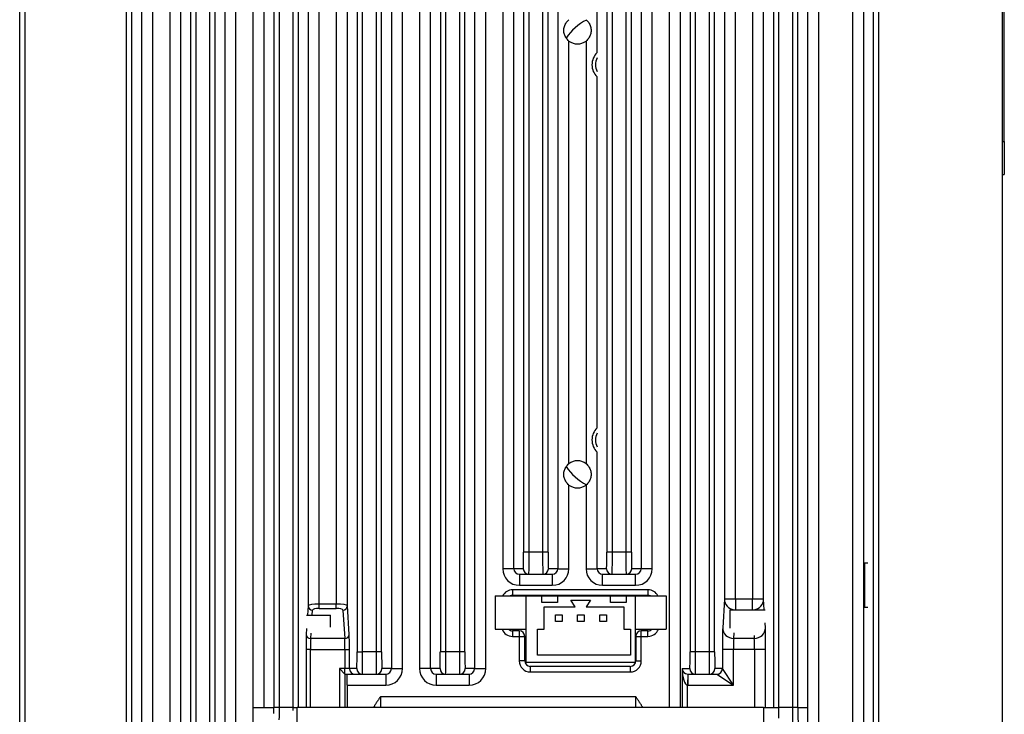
# Model space of a CAD drawing. Extents: x 12123 to 12493, y -1513 to -1171.
# Tile 32 of 33: x 12404 to 12493, y -1361 to -1298. Entities that reach past the tile are written whole.
import ezdxf

# ---------------------------------------------------------------- set-up
doc = ezdxf.new("R2010")
doc.units = 0
doc.layers.add('2', color=2, linetype='CONTINUOUS')

msp = doc.modelspace()

# ---------------------------------------------------------------- linework, layer by layer
at = {"layer": '2', "color": 7}
for p, q in [((12404.129, -1377.46), (12404.129, -1227.46)), ((12404.624, -1377.46), (12404.624, -1227.46)), ((12413.735, -1227.46), (12413.735, -1377.46)), ((12414.235, -1377.46), (12414.235, -1227.46)), ((12419.523, -1227.46), (12419.523, -1380.46)), ((12420.023, -1380.46), (12420.023, -1227.46)), ((12421.235, -1227.46), (12421.235, -1380.46)), ((12421.735, -1380.46), (12421.735, -1227.46)), ((12481.023, -1235.96), (12481.023, -1376.96)), ((12481.523, -1376.96), (12481.523, -1235.96)), ((12492.629, -1236.46), (12492.629, -1376.46)), ((12427.023, -1240.46), (12427.023, -1360.46)), ((12427.523, -1360.46), (12427.523, -1240.46)), ((12428.735, -1240.46), (12428.735, -1360.46)), ((12429.235, -1360.46), (12429.235, -1240.46)), ((12434.523, -1240.46), (12434.523, -1355.46)), ((12435.023, -1355.46), (12435.023, -1240.46)), ((12436.235, -1240.46), (12436.235, -1355.46)), ((12436.735, -1355.46), (12436.735, -1240.46)), ((12442.023, -1240.46), (12442.023, -1355.46)), ((12442.523, -1355.46), (12442.523, -1240.46)), ((12443.735, -1240.46), (12443.735, -1355.46)), ((12444.235, -1355.46), (12444.235, -1240.46)), ((12449.523, -1240.46), (12449.523, -1346.46)), ((12450.023, -1346.46), (12450.023, -1240.46)), ((12451.235, -1240.46), (12451.235, -1346.46)), ((12451.735, -1346.46), (12451.735, -1240.46)), ((12457.023, -1240.46), (12457.023, -1346.46)), ((12457.523, -1346.46), (12457.523, -1240.46)), ((12458.735, -1240.46), (12458.735, -1346.46)), ((12459.235, -1346.46), (12459.235, -1240.46)), ((12464.523, -1240.46), (12464.523, -1355.46)), ((12465.023, -1355.46), (12465.023, -1240.46)), ((12466.235, -1240.46), (12466.235, -1355.46)), ((12466.735, -1355.46), (12466.735, -1240.46)), ((12472.023, -1240.46), (12472.023, -1360.46)), ((12472.523, -1360.46), (12472.523, -1240.46)), ((12473.735, -1240.46), (12473.735, -1360.46)), ((12474.235, -1360.46), (12474.235, -1240.46)), ((12492.829, -1309.46), (12492.829, -1295.46)), ((12415.112, -1297.248), (12415.112, -1381.96)), ((12416.112, -1381.96), (12416.112, -1297.248)), ((12417.646, -1297.248), (12417.646, -1381.96)), ((12418.646, -1381.96), (12418.646, -1297.248)), ((12422.612, -1297.248), (12422.612, -1374.304)), ((12423.612, -1374.694), (12423.612, -1297.248)), ((12425.146, -1297.248), (12425.146, -1360.46)), ((12426.146, -1360.46), (12426.146, -1297.248)), ((12430.112, -1297.248), (12430.112, -1351.308)), ((12431.112, -1351.152), (12431.112, -1297.248)), ((12432.646, -1297.248), (12432.646, -1351.152)), ((12433.646, -1351.308), (12433.646, -1297.248)), ((12437.612, -1297.248), (12437.612, -1356.96)), ((12438.612, -1356.96), (12438.612, -1297.248)), ((12440.146, -1297.248), (12440.146, -1356.96)), ((12441.146, -1356.96), (12441.146, -1297.248)), ((12445.112, -1297.248), (12445.112, -1356.96)), ((12446.112, -1356.96), (12446.112, -1297.248)), ((12447.646, -1297.248), (12447.646, -1347.96)), ((12448.646, -1347.96), (12448.646, -1297.248)), ((12452.612, -1297.248), (12452.612, -1347.96)), ((12456.146, -1301.472), (12456.146, -1297.248)), ((12460.112, -1297.248), (12460.112, -1347.96)), ((12461.112, -1347.96), (12461.112, -1297.248)), ((12462.646, -1297.248), (12462.646, -1360.46)), ((12463.646, -1360.46), (12463.646, -1297.248)), ((12467.612, -1297.248), (12467.612, -1350.709)), ((12468.612, -1350.709), (12468.612, -1297.248)), ((12470.146, -1297.248), (12470.146, -1350.709)), ((12471.146, -1350.709), (12471.146, -1297.248)), ((12475.112, -1297.248), (12475.112, -1360.46)), ((12476.112, -1361.96), (12476.112, -1297.248)), ((12479.146, -1297.248), (12479.146, -1368.614)), ((12480.146, -1297.248), (12480.146, -1368.691)), ((12453.612, -1338.499), (12453.612, -1300.42)), ((12455.146, -1300.42), (12455.146, -1338.499)), ((12456.146, -1335.272), (12456.146, -1303.647)), ((12492.629, -1309.46), (12492.829, -1309.46)), ((12492.829, -1309.46), (12492.829, -1312.46)), ((12492.629, -1312.46), (12492.829, -1312.46)), ((12456.146, -1347.96), (12456.146, -1337.447)), ((12453.612, -1347.96), (12453.612, -1340.42)), ((12455.146, -1340.42), (12455.146, -1347.96)), ((12450.023, -1346.46), (12449.523, -1346.46)), ((12451.235, -1346.46), (12450.023, -1346.46)), ((12451.735, -1346.46), (12451.235, -1346.46)), ((12457.523, -1346.46), (12457.023, -1346.46)), ((12458.735, -1346.46), (12457.523, -1346.46)), ((12459.235, -1346.46), (12458.735, -1346.46)), ((12448.646, -1347.96), (12447.646, -1347.96)), ((12449.496, -1347.96), (12448.646, -1347.96)), ((12452.612, -1347.96), (12451.761, -1347.96)), ((12452.612, -1347.96), (12453.612, -1347.96)), ((12455.146, -1347.96), (12456.146, -1347.96)), ((12456.996, -1347.96), (12456.146, -1347.96)), ((12460.112, -1347.96), (12459.261, -1347.96)), ((12461.112, -1347.96), (12460.112, -1347.96)), ((12480.229, -1347.46), (12480.229, -1351.46)), ((12480.542, -1347.46), (12480.229, -1347.46)), ((12449.146, -1348.46), (12449.146, -1349.46)), ((12449.146, -1348.46), (12449.996, -1348.46)), ((12449.996, -1348.46), (12451.261, -1348.46)), ((12451.261, -1348.46), (12452.111, -1348.46)), ((12452.111, -1348.46), (12452.111, -1349.46)), ((12456.646, -1349.46), (12456.646, -1348.46)), ((12456.646, -1348.46), (12457.496, -1348.46)), ((12457.496, -1348.46), (12458.761, -1348.46)), ((12458.761, -1348.46), (12459.611, -1348.46)), ((12459.611, -1349.46), (12459.611, -1348.46)), ((12460.729, -1349.86), (12448.529, -1349.86)), ((12448.529, -1349.86), (12448.529, -1350.36)), ((12449.146, -1349.46), (12452.111, -1349.46)), ((12456.646, -1349.46), (12459.611, -1349.46)), ((12460.729, -1349.86), (12460.729, -1350.36)), ((12446.965, -1350.411), (12446.965, -1353.411)), ((12446.965, -1350.411), (12449.765, -1350.411)), ((12448.529, -1350.36), (12460.729, -1350.36)), ((12449.765, -1350.411), (12451.165, -1350.411)), ((12449.765, -1356.411), (12449.765, -1350.411)), ((12451.165, -1351.011), (12451.165, -1350.411)), ((12451.165, -1350.411), (12452.565, -1350.411)), ((12452.565, -1350.411), (12452.565, -1351.011)), ((12452.565, -1350.411), (12457.365, -1350.411)), ((12454.165, -1351.411), (12453.765, -1350.811)), ((12453.765, -1350.811), (12455.565, -1350.811)), ((12455.565, -1350.811), (12455.165, -1351.411)), ((12457.365, -1351.011), (12457.365, -1350.411)), ((12457.365, -1350.411), (12458.765, -1350.411)), ((12458.765, -1350.411), (12458.765, -1351.011)), ((12458.765, -1350.411), (12459.565, -1350.411)), ((12459.565, -1350.411), (12459.565, -1356.411)), ((12459.565, -1350.411), (12462.365, -1350.411)), ((12462.365, -1350.411), (12462.365, -1353.411)), ((12467.612, -1350.709), (12467.457, -1353.29)), ((12468.612, -1350.709), (12467.612, -1350.709)), ((12470.146, -1350.709), (12468.612, -1350.709)), ((12468.612, -1350.709), (12468.612, -1351.66)), ((12470.146, -1351.66), (12470.146, -1350.709)), ((12471.146, -1350.709), (12470.146, -1350.709)), ((12471.203, -1351.66), (12471.146, -1350.709)), ((12430.112, -1351.308), (12430.056, -1352.16)), ((12430.481, -1352.16), (12430.512, -1351.695)), ((12431.112, -1351.539), (12431.112, -1351.152)), ((12432.646, -1351.152), (12431.112, -1351.152)), ((12431.112, -1351.539), (12432.646, -1351.539)), ((12432.646, -1351.539), (12432.646, -1351.152)), ((12433.246, -1351.695), (12433.415, -1354.262)), ((12433.815, -1353.876), (12433.646, -1351.308)), ((12452.565, -1351.011), (12451.165, -1351.011)), ((12451.365, -1351.411), (12454.165, -1351.411)), ((12451.365, -1353.411), (12451.365, -1351.411)), ((12455.165, -1351.411), (12458.565, -1351.411)), ((12458.765, -1351.011), (12457.365, -1351.011)), ((12458.565, -1351.411), (12458.565, -1353.411)), ((12468.129, -1351.66), (12471.274, -1351.66)), ((12468.129, -1353.333), (12468.129, -1351.66)), ((12480.542, -1351.46), (12480.229, -1351.46)), ((12429.977, -1352.16), (12432.129, -1352.16)), ((12432.129, -1353.238), (12432.129, -1352.16)), ((12452.39, -1352.711), (12452.39, -1352.111)), ((12452.39, -1352.111), (12452.99, -1352.111)), ((12452.99, -1352.111), (12452.99, -1352.711)), ((12454.39, -1352.711), (12454.39, -1352.111)), ((12454.39, -1352.111), (12454.99, -1352.111)), ((12454.99, -1352.111), (12454.99, -1352.711)), ((12456.39, -1352.711), (12456.39, -1352.111)), ((12456.39, -1352.111), (12456.99, -1352.111)), ((12456.99, -1352.111), (12456.99, -1352.711)), ((12429.977, -1353.356), (12429.943, -1353.876)), ((12446.965, -1353.411), (12449.765, -1353.411)), ((12448.529, -1353.56), (12448.529, -1354.06)), ((12449.129, -1353.56), (12448.529, -1353.56)), ((12449.129, -1353.56), (12449.129, -1354.06)), ((12450.765, -1353.411), (12451.365, -1353.411)), ((12450.765, -1355.761), (12450.765, -1353.411)), ((12452.99, -1352.711), (12452.39, -1352.711)), ((12454.99, -1352.711), (12454.39, -1352.711)), ((12456.99, -1352.711), (12456.39, -1352.711)), ((12458.565, -1353.411), (12459.165, -1353.411)), ((12459.165, -1353.411), (12459.165, -1355.761)), ((12459.565, -1353.411), (12462.365, -1353.411)), ((12460.129, -1354.06), (12460.129, -1353.56)), ((12460.729, -1353.56), (12460.129, -1353.56)), ((12460.729, -1354.06), (12460.729, -1353.56)), ((12471.301, -1353.29), (12471.274, -1352.852)), ((12430.343, -1354.262), (12430.375, -1353.765)), ((12433.415, -1354.262), (12430.343, -1354.262)), ((12448.529, -1354.06), (12449.129, -1354.06)), ((12449.129, -1354.06), (12449.129, -1356.26)), ((12449.129, -1354.06), (12449.629, -1354.06)), ((12449.629, -1356.26), (12449.629, -1354.06)), ((12459.629, -1354.06), (12460.129, -1354.06)), ((12459.629, -1354.06), (12459.629, -1356.26)), ((12460.129, -1354.06), (12460.729, -1354.06)), ((12460.129, -1356.26), (12460.129, -1354.06)), ((12468.457, -1354.25), (12468.487, -1353.744)), ((12470.301, -1354.25), (12468.457, -1354.25)), ((12470.285, -1353.992), (12470.301, -1354.25)), ((12429.925, -1355.229), (12429.925, -1360.46)), ((12430.325, -1355.229), (12429.925, -1355.229)), ((12430.325, -1355.229), (12433.433, -1355.229)), ((12430.325, -1360.46), (12430.325, -1355.229)), ((12433.433, -1355.229), (12433.833, -1355.229)), ((12433.433, -1355.229), (12433.433, -1356.96)), ((12433.833, -1356.96), (12433.833, -1355.229)), ((12467.432, -1355.21), (12468.432, -1355.21)), ((12467.432, -1355.21), (12467.432, -1356.96)), ((12468.432, -1355.21), (12470.326, -1355.21)), ((12468.432, -1358.46), (12468.432, -1355.21)), ((12470.326, -1355.21), (12470.326, -1360.46)), ((12470.326, -1355.21), (12471.326, -1355.21)), ((12471.326, -1360.46), (12471.326, -1355.21)), ((12434.523, -1355.46), (12435.023, -1355.46)), ((12436.235, -1355.46), (12435.023, -1355.46)), ((12436.735, -1355.46), (12436.235, -1355.46)), ((12442.523, -1355.46), (12442.023, -1355.46)), ((12443.735, -1355.46), (12442.523, -1355.46)), ((12444.235, -1355.46), (12443.735, -1355.46)), ((12459.165, -1355.761), (12450.765, -1355.761)), ((12465.023, -1355.46), (12464.523, -1355.46)), ((12466.235, -1355.46), (12465.023, -1355.46)), ((12466.735, -1355.46), (12466.235, -1355.46)), ((12432.94, -1356.96), (12433.433, -1357.452)), ((12433.433, -1356.96), (12432.94, -1356.96)), ((12432.94, -1356.96), (12432.94, -1360.46)), ((12433.833, -1356.96), (12433.433, -1356.96)), ((12433.433, -1357.452), (12433.433, -1356.96)), ((12434.496, -1356.96), (12433.833, -1356.96)), ((12437.612, -1356.96), (12436.761, -1356.96)), ((12437.612, -1356.96), (12438.612, -1356.96)), ((12441.146, -1356.96), (12440.146, -1356.96)), ((12441.996, -1356.96), (12441.146, -1356.96)), ((12445.112, -1356.96), (12444.261, -1356.96)), ((12445.112, -1356.96), (12446.112, -1356.96)), ((12449.629, -1356.26), (12449.129, -1356.26)), ((12459.565, -1356.411), (12449.765, -1356.411)), ((12450.129, -1356.76), (12450.129, -1357.26)), ((12459.129, -1356.76), (12450.129, -1356.76)), ((12459.129, -1356.76), (12459.129, -1357.26)), ((12459.629, -1356.26), (12460.129, -1356.26)), ((12463.8, -1356.96), (12464.496, -1356.96)), ((12463.8, -1356.96), (12463.8, -1360.46)), ((12467.431, -1356.96), (12466.761, -1356.96)), ((12468.432, -1358.46), (12467.432, -1356.96)), ((12433.44, -1357.46), (12433.433, -1357.452)), ((12433.44, -1360.46), (12433.44, -1357.46)), ((12433.44, -1357.46), (12434.333, -1357.46)), ((12434.333, -1357.46), (12434.996, -1357.46)), ((12434.996, -1357.46), (12436.261, -1357.46)), ((12436.261, -1357.46), (12437.111, -1357.46)), ((12437.111, -1357.46), (12437.111, -1358.46)), ((12441.646, -1357.46), (12441.646, -1358.46)), ((12441.646, -1357.46), (12442.496, -1357.46)), ((12442.496, -1357.46), (12443.761, -1357.46)), ((12443.761, -1357.46), (12444.611, -1357.46)), ((12444.611, -1357.46), (12444.611, -1358.46)), ((12450.129, -1357.26), (12459.129, -1357.26)), ((12464.317, -1357.46), (12464.3, -1358.459)), ((12464.326, -1357.46), (12464.996, -1357.46)), ((12464.326, -1357.46), (12464.326, -1358.46)), ((12464.996, -1357.46), (12466.261, -1357.46)), ((12466.261, -1357.46), (12466.931, -1357.46)), ((12466.932, -1357.46), (12468.432, -1358.46)), ((12433.629, -1358.46), (12437.111, -1358.46)), ((12433.629, -1358.46), (12433.629, -1360.46)), ((12441.646, -1358.46), (12444.611, -1358.46)), ((12464.3, -1360.46), (12464.3, -1358.459)), ((12464.326, -1358.46), (12468.432, -1358.46)), ((12436.629, -1359.498), (12436.629, -1360.46)), ((12459.629, -1359.498), (12436.629, -1359.498)), ((12459.629, -1360.46), (12459.629, -1359.498)), ((12425.129, -1360.46), (12427.021, -1360.46)), ((12425.129, -1360.46), (12425.129, -1375.46)), ((12427.523, -1360.46), (12427.023, -1360.46)), ((12428.735, -1360.46), (12427.523, -1360.46)), ((12428.838, -1360.46), (12428.735, -1360.46)), ((12428.838, -1360.46), (12429.129, -1360.46)), ((12429.129, -1375.46), (12429.129, -1360.46)), ((12471.129, -1360.46), (12429.129, -1360.46)), ((12471.129, -1360.46), (12472.176, -1360.46)), ((12471.129, -1360.46), (12471.129, -1375.46)), ((12472.176, -1360.46), (12472.523, -1360.46)), ((12473.735, -1360.46), (12472.523, -1360.46)), ((12474.235, -1360.46), (12473.735, -1360.46)), ((12474.253, -1360.46), (12475.129, -1360.46)), ((12475.129, -1375.46), (12475.129, -1360.46))]:
    msp.add_line(p, q, dxfattribs=at)
at = {"layer": '2', "color": 7, "flags": 128}
for points in [[(12453.612, -1300.42), (12453.543, -1300.361), (12453.478, -1300.296), (12453.418, -1300.226), (12453.363, -1300.152), (12453.314, -1300.074), (12453.271, -1299.993), (12453.234, -1299.908), (12453.204, -1299.821), (12453.18, -1299.732), (12453.163, -1299.641), (12453.153, -1299.55), (12453.149, -1299.46), (12453.153, -1299.369), (12453.163, -1299.278), (12453.18, -1299.188), (12453.204, -1299.098), (12453.234, -1299.011), (12453.271, -1298.927), (12453.314, -1298.845), (12453.363, -1298.767), (12453.418, -1298.693), (12453.478, -1298.623), (12453.543, -1298.558), (12453.612, -1298.499)], [(12455.146, -1298.499), (12455.215, -1298.558), (12455.28, -1298.623), (12455.34, -1298.693), (12455.394, -1298.767), (12455.444, -1298.845), (12455.487, -1298.927), (12455.523, -1299.011), (12455.554, -1299.098), (12455.577, -1299.188), (12455.595, -1299.278), (12455.605, -1299.369), (12455.608, -1299.46), (12455.605, -1299.55), (12455.595, -1299.641), (12455.577, -1299.732), (12455.554, -1299.821), (12455.523, -1299.908), (12455.487, -1299.993), (12455.444, -1300.074), (12455.394, -1300.152), (12455.34, -1300.226), (12455.28, -1300.296), (12455.215, -1300.361), (12455.146, -1300.42)], [(12453.612, -1340.42), (12453.543, -1340.361), (12453.478, -1340.296), (12453.418, -1340.226), (12453.363, -1340.152), (12453.314, -1340.074), (12453.271, -1339.993), (12453.234, -1339.908), (12453.204, -1339.821), (12453.18, -1339.732), (12453.163, -1339.641), (12453.153, -1339.55), (12453.149, -1339.46), (12453.153, -1339.369), (12453.163, -1339.278), (12453.18, -1339.188), (12453.204, -1339.098), (12453.234, -1339.011), (12453.271, -1338.927), (12453.314, -1338.845), (12453.363, -1338.767), (12453.418, -1338.693), (12453.478, -1338.623), (12453.543, -1338.558), (12453.612, -1338.499)], [(12455.146, -1338.499), (12455.215, -1338.558), (12455.28, -1338.623), (12455.34, -1338.693), (12455.394, -1338.767), (12455.444, -1338.845), (12455.487, -1338.927), (12455.523, -1339.011), (12455.554, -1339.098), (12455.577, -1339.188), (12455.595, -1339.278), (12455.605, -1339.369), (12455.608, -1339.46), (12455.605, -1339.55), (12455.595, -1339.641), (12455.577, -1339.732), (12455.554, -1339.821), (12455.523, -1339.908), (12455.487, -1339.993), (12455.444, -1340.074), (12455.394, -1340.152), (12455.34, -1340.226), (12455.28, -1340.296), (12455.215, -1340.361), (12455.146, -1340.42)], [(12433.44, -1357.46), (12433.44, -1357.46), (12433.44, -1357.46), (12433.44, -1357.46), (12433.44, -1357.46), (12433.44, -1357.46), (12433.44, -1357.46), (12433.44, -1357.46), (12433.44, -1357.46), (12433.44, -1357.46), (12433.44, -1357.46), (12433.44, -1357.46), (12433.44, -1357.46), (12433.44, -1357.46), (12433.44, -1357.46), (12433.44, -1357.46), (12433.44, -1357.46), (12433.44, -1357.46), (12433.44, -1357.46), (12433.44, -1357.46), (12433.44, -1357.46), (12433.44, -1357.46), (12433.44, -1357.46), (12433.44, -1357.46), (12433.44, -1357.46)], [(12436.629, -1359.498), (12436.603, -1359.535), (12436.577, -1359.572), (12436.55, -1359.609), (12436.524, -1359.647), (12436.497, -1359.686), (12436.47, -1359.724), (12436.443, -1359.763), (12436.417, -1359.803), (12436.39, -1359.842), (12436.363, -1359.882), (12436.336, -1359.922), (12436.309, -1359.963), (12436.282, -1360.003), (12436.256, -1360.044), (12436.229, -1360.085), (12436.203, -1360.127), (12436.177, -1360.168), (12436.152, -1360.21), (12436.126, -1360.251), (12436.101, -1360.293), (12436.077, -1360.335), (12436.053, -1360.377), (12436.029, -1360.418), (12436.006, -1360.46)], [(12460.252, -1360.46), (12460.229, -1360.418), (12460.205, -1360.377), (12460.181, -1360.335), (12460.156, -1360.293), (12460.131, -1360.251), (12460.106, -1360.21), (12460.08, -1360.168), (12460.055, -1360.127), (12460.028, -1360.085), (12460.002, -1360.044), (12459.975, -1360.003), (12459.949, -1359.963), (12459.922, -1359.922), (12459.895, -1359.882), (12459.868, -1359.842), (12459.841, -1359.803), (12459.814, -1359.763), (12459.787, -1359.724), (12459.76, -1359.686), (12459.734, -1359.647), (12459.707, -1359.609), (12459.681, -1359.572), (12459.655, -1359.535), (12459.629, -1359.498)]]:
    msp.add_lwpolyline(points, dxfattribs=at)
at = {"layer": '2', "color": 7}
for centre, radius, start, end in [((12457.179, -1302.56), 4.5, 116.36153, 147.8168), ((12454.379, -1299.46), 1.229, 231.38552, 308.61448), ((12457.179, -1302.56), 1.5, 133.36923, 226.63077), ((12457.179, -1302.56), 1.193, 149.17327, 210.82673), ((12457.179, -1336.36), 1.5, 133.36923, 226.63077), ((12457.179, -1336.36), 1.193, 149.17327, 210.82673), ((12454.379, -1339.46), 1.23, 51.38552, 128.61448), ((12457.179, -1336.36), 4.5, 212.1832, 243.63847), ((12454.379, -1339.46), 1.23, 231.38552, 308.61448), ((12448.529, -1350.86), 1, 90, 153.34376), ((12460.729, -1350.86), 1, 26.65624, 90), ((12448.529, -1350.86), 0.5, 90, 116.19807), ((12460.729, -1350.86), 0.5, 63.80193, 90), ((12448.529, -1353.06), 1, 200.57073, 270), ((12448.529, -1353.06), 0.5, 224.64618, 270), ((12449.129, -1354.06), 0.5, 0, 90), ((12460.129, -1354.06), 0.5, 90, 180), ((12460.729, -1353.06), 1, 270, 339.42927), ((12460.729, -1353.06), 0.5, 270, 315.35382), ((12450.129, -1356.26), 1, 180, 270), ((12450.129, -1356.26), 0.5, 180, 270), ((12459.129, -1356.26), 1, 270, 0), ((12459.129, -1356.26), 0.5, 270, 0)]:
    msp.add_arc(centre, radius, start, end, dxfattribs=at)
for centre, major_axis, ratio, start_param, end_param in [((12449.496, -1346.46), (0, -1.5), 0.017455, 0, 1.570796), ((12449.996, -1346.46), (0, 2), 0.013091, 3.141593, 4.712389), ((12451.261, -1346.46), (0, -2), 0.013091, 4.712389, 6.283185), ((12451.761, -1346.46), (0, 1.5), 0.017455, 1.570796, 3.141593), ((12456.996, -1346.46), (0, -1.5), 0.017455, 0, 1.570796), ((12457.496, -1346.46), (0, 2), 0.013091, 3.141593, 4.712389), ((12458.761, -1346.46), (0, -2), 0.013091, 4.712389, 6.283185), ((12459.261, -1346.46), (0, 1.5), 0.017455, 1.570796, 3.141593), ((12449.146, -1347.96), (-1.5, 0), 0.999848, 0, 1.570796), ((12449.146, -1347.96), (-0.5, 0), 0.999239, 0, 1.570796), ((12449.996, -1347.96), (0, -0.5), 0.999848, 4.712389, 6.283185), ((12451.261, -1347.96), (0, -0.5), 0.999848, 0, 1.570796), ((12452.111, -1347.96), (1.5, 0), 0.999848, 4.712389, 6.283185), ((12452.111, -1347.96), (0.5, 0), 0.999239, 4.712389, 6.283185), ((12456.646, -1347.96), (-1.5, 0), 0.999848, 0, 1.570796), ((12456.646, -1347.96), (-0.5, 0), 0.999239, 0, 1.570796), ((12457.496, -1347.96), (0, -0.5), 0.999848, 4.712389, 6.283185), ((12458.761, -1347.96), (0, -0.5), 0.999848, 0, 1.570796), ((12459.611, -1347.96), (1.5, 0), 0.999848, 4.712389, 6.283185), ((12459.611, -1347.96), (0.5, 0), 0.999239, 4.712389, 6.283185), ((12468.612, -1350.709), (-0.998, 0.06), 0.95997, 0.062347, 1.489965), ((12470.146, -1350.709), (0.998, 0.06), 0.95997, 4.79322, 6.220838), ((12431.112, -1351.311), (-1, 0), 0.159292, 4.712389, 6.265732), ((12430.512, -1351.308), (-0.399, 0.026), 0.966381, 0.06793, 1.634248), ((12431.112, -1351.698), (0.6, 0), 0.265487, 1.570796, 3.124139), ((12432.646, -1351.311), (-1, 0), 0.159292, 3.159046, 4.712389), ((12432.646, -1351.698), (0.6, 0), 0.265487, 0.017453, 1.570796), ((12433.246, -1351.308), (0.399, 0.026), 0.966381, 4.648937, 6.215255), ((12467.467, -1355.21), (0, -2), 0.017455, 3.425014, 4.712389), ((12468.457, -1353.29), (-0.998, 0.06), 0.95997, 0.062347, 1.628263), ((12470.301, -1353.29), (0.998, 0.06), 0.95997, 4.654922, 6.220838), ((12471.291, -1355.21), (0, 2), 0.017455, 4.712389, 5.999764), ((12429.949, -1355.229), (0, -1.4), 0.017455, 3.401093, 4.712389), ((12430.343, -1353.876), (-0.399, 0.026), 0.966381, 0.06793, 1.634248), ((12430.349, -1355.229), (0, 1), 0.024437, 0.2595, 1.570796), ((12433.415, -1353.876), (0.399, 0.026), 0.966381, 4.648937, 6.215255), ((12433.409, -1355.229), (0, -1), 0.024437, 1.570796, 2.882092), ((12433.808, -1355.229), (0, 1.4), 0.017455, 4.712389, 6.023685), ((12468.467, -1355.21), (0, 1), 0.03491, 0.283421, 1.570796), ((12470.291, -1355.21), (0, -1), 0.03491, 1.570796, 2.858171), ((12434.496, -1355.46), (0, -1.5), 0.017455, 0, 1.570796), ((12434.996, -1355.46), (0, 2), 0.013091, 3.141593, 4.712389), ((12436.261, -1355.46), (0, -2), 0.013091, 4.712389, 6.283185), ((12436.761, -1355.46), (0, 1.5), 0.017455, 1.570796, 3.141593), ((12441.996, -1355.46), (0, -1.5), 0.017455, 0, 1.570796), ((12442.496, -1355.46), (0, 2), 0.013091, 3.141593, 4.712389), ((12443.761, -1355.46), (0, -2), 0.013091, 4.712389, 6.283185), ((12444.261, -1355.46), (0, 1.5), 0.017455, 1.570796, 3.141593), ((12464.496, -1355.46), (0, -1.5), 0.017455, 0, 1.570796), ((12464.996, -1355.46), (0, 2), 0.013091, 3.141593, 4.712389), ((12466.261, -1355.46), (0, -2), 0.013091, 4.712389, 6.283185), ((12466.761, -1355.46), (0, 1.5), 0.017455, 1.570796, 3.141593), ((12434.333, -1356.96), (0, -0.5), 0.999848, 4.712389, 6.283185), ((12434.996, -1356.96), (0, -0.5), 0.999848, 4.712389, 6.283185), ((12436.261, -1356.96), (0, -0.5), 0.999848, 0, 1.570796), ((12437.111, -1356.96), (1.5, 0), 0.999848, 4.712389, 6.283185), ((12437.111, -1356.96), (0.5, 0), 0.999239, 4.712389, 6.283185), ((12441.646, -1356.96), (-1.5, 0), 0.999848, 0, 1.570796), ((12441.646, -1356.96), (-0.5, 0), 0.999239, 0, 1.570796), ((12442.496, -1356.96), (0, -0.5), 0.999848, 4.712389, 6.283185), ((12443.761, -1356.96), (0, -0.5), 0.999848, 0, 1.570796), ((12444.611, -1356.96), (1.5, 0), 0.999848, 4.712389, 6.283185), ((12444.611, -1356.96), (0.5, 0), 0.999239, 4.712389, 6.283185), ((12464.3, -1356.96), (0.01, -1.5), 0.33327, 4.710208, 6.263551), ((12464.3, -1356.96), (-0.367, 0.359), 0.948991, 0.79994, 2.353283), ((12464.996, -1356.96), (0, -0.5), 0.999848, 4.712389, 6.283185), ((12466.261, -1356.96), (0, -0.5), 0.999848, 0, 1.570796), ((12466.931, -1356.96), (0, -0.5), 0.999848, 0, 1.570796), ((12466.932, -1356.96), (0.354, 0.354), 0.999695, 3.927143, 5.497635), ((12467.431, -1358.46), (0, 1.5), 0.017455, 6.265732, 6.283185), ((12433.611, -1358.46), (0, 1), 0.017455, 4.712389, 6.283185), ((12464.326, -1356.96), (-0.5, 0), 0.999239, 1.553343, 1.570796), ((12466.931, -1358.46), (0, -1), 0.026183, 3.124139, 3.141593), ((12464.326, -1356.96), (-1.5, 0), 0.999848, 1.553343, 1.570796), ((12426.996, -1360.46), (0, -1.5), 0.017455, 1.186689, 1.570796), ((12427.496, -1360.46), (0, 2), 0.013091, 4.121948, 4.712389), ((12428.761, -1360.46), (0, -2), 0.013091, 4.712389, 4.851802), ((12472.496, -1360.46), (0, 2), 0.013091, 4.207577, 4.712389), ((12473.761, -1360.46), (0, -2), 0.013091, 4.712389, 5.746038), ((12474.261, -1360.46), (0, 1.5), 0.017455, 1.570796, 2.809052)]:
    msp.add_ellipse(centre, major_axis=major_axis, ratio=ratio, start_param=start_param, end_param=end_param, dxfattribs=at)

doc.saveas('drawing.dxf')
